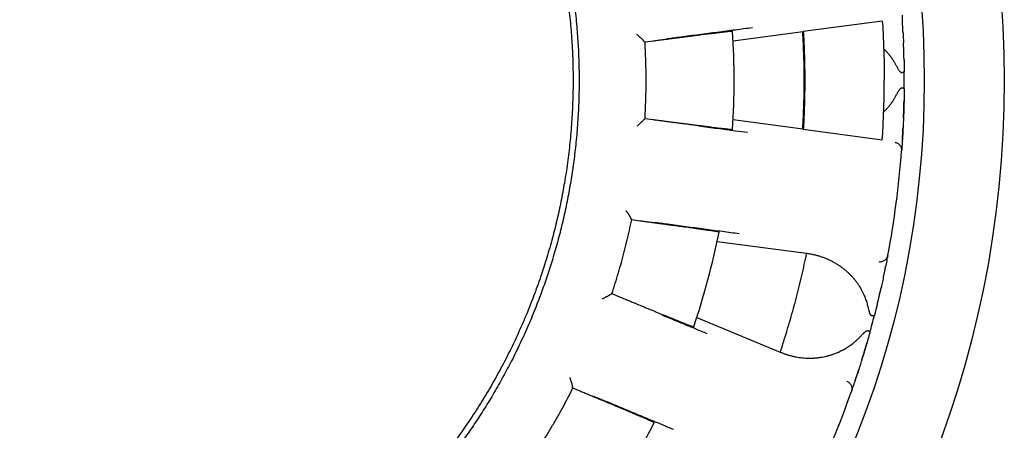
# Model space of a CAD drawing. Header units: millimetres. Extents: x 8 to 428, y 12 to 219.
# Tile 27 of 57: x 229 to 254, y 184 to 194. Entities that reach past the tile are written whole.
import ezdxf

# ---------------------------------------------------------------- set-up
doc = ezdxf.new("R2010")
doc.units = ezdxf.units.MM

msp = doc.modelspace()

# ---------------------------------------------------------------- linework, layer by layer
at = {"color": 7, "linetype": 'Continuous', "lineweight": 30}
for p, q in [((250.952, 194.456), (248.978, 194.196)), ((251.454, 194.449), (251.454, 194.45)), ((248.965, 194.184), (247.225, 193.954)), ((248.978, 194.196), (248.965, 194.184)), ((245.023, 193.927), (244.999, 193.942)), ((245.222, 193.953), (245.023, 193.927)), ((251.481, 193.907), (251.481, 193.909)), ((244.999, 192.007), (245.023, 192.022)), ((244.999, 192.004), (244.999, 192.007)), ((245.023, 192.022), (245.222, 191.996)), ((247.225, 191.994), (248.965, 191.765)), ((251.481, 192.04), (251.481, 192.042)), ((248.965, 191.765), (248.978, 191.753)), ((248.978, 191.753), (250.952, 191.493)), ((251.454, 191.499), (251.454, 191.5)), ((251.437, 191.25), (251.434, 191.214)), ((251.439, 191.28), (251.439, 191.281)), ((244.67, 189.509), (244.671, 189.512)), ((244.689, 189.488), (244.67, 189.509)), ((244.889, 189.462), (244.689, 189.488)), ((249.061, 188.651), (246.824, 188.945)), ((249.075, 188.649), (249.061, 188.651)), ((251.078, 188.543), (251.079, 188.545)), ((251.091, 188.609), (251.084, 188.574)), ((251.036, 188.328), (251.036, 188.329)), ((250.923, 187.798), (250.923, 187.8)), ((244.168, 187.638), (244.17, 187.64)), ((244.17, 187.64), (244.197, 187.649)), ((244.197, 187.649), (244.382, 187.572)), ((246.316, 187.052), (248.401, 186.188)), ((248.401, 186.188), (248.414, 186.183)), ((250.439, 185.994), (250.44, 185.996)), ((243.206, 185.313), (243.207, 185.315)), ((243.219, 185.287), (243.206, 185.313)), ((243.404, 185.211), (243.219, 185.287)), ((250.202, 185.271), (250.202, 185.273)), ((250.273, 185.479), (250.273, 185.48)), ((250.192, 185.243), (250.18, 185.209))]:
    msp.add_line(p, q, dxfattribs=at)
for radius in [26, 24]:
    msp.add_circle((228, 192.974), radius, dxfattribs=at)
for radius, start, end in [(19.25, 356.3481, 3.6519), (23.5, 0, 0.5253), (23.5, 359.4747, 0), (23.5, 349.2948, 355.7052), (19.25, 341.3481, 348.6519), (23.5, 344.4747, 345.5253), (23.5, 334.2948, 340.7052), (19.25, 326.3481, 333.6519)]:
    msp.add_arc((228, 192.974), radius, start, end, dxfattribs=at)
for points, knots in [([(228, 208.349), (228.079, 208.349), (228.237, 208.348), (228.473, 208.343), (228.71, 208.334), (228.946, 208.321), (229.182, 208.304), (229.418, 208.284), (229.654, 208.261), (229.892, 208.233), (230.135, 208.201), (230.38, 208.165), (230.624, 208.124), (230.868, 208.08), (231.112, 208.032), (231.354, 207.98), (231.596, 207.924), (231.836, 207.864), (232.076, 207.8), (232.314, 207.732), (232.552, 207.661), (232.784, 207.587), (233.01, 207.511), (233.23, 207.433), (233.449, 207.352), (233.667, 207.267), (233.885, 207.179), (234.102, 207.087), (234.318, 206.992), (234.534, 206.893), (234.747, 206.791), (234.959, 206.685), (235.169, 206.576), (235.378, 206.464), (235.588, 206.347), (235.799, 206.225), (236.012, 206.098), (236.222, 205.967), (236.431, 205.833), (236.637, 205.695), (236.841, 205.554), (237.043, 205.41), (237.242, 205.262), (237.439, 205.112), (237.634, 204.958), (237.826, 204.801), (238.011, 204.644), (238.191, 204.487), (238.365, 204.331), (238.537, 204.172), (238.706, 204.011), (238.873, 203.846), (239.038, 203.678), (239.202, 203.507), (239.363, 203.333), (239.521, 203.157), (239.676, 202.978), (239.829, 202.797), (239.978, 202.614), (240.128, 202.426), (240.276, 202.232), (240.424, 202.033), (240.568, 201.831), (240.71, 201.627), (240.848, 201.421), (240.982, 201.213), (241.113, 201.003), (241.241, 200.79), (241.365, 200.576), (241.486, 200.359), (241.604, 200.141), (241.715, 199.925), (241.821, 199.711), (241.922, 199.5), (242.02, 199.288), (242.114, 199.074), (242.206, 198.857), (242.294, 198.639), (242.38, 198.418), (242.462, 198.196), (242.54, 197.973), (242.616, 197.749), (242.687, 197.523), (242.756, 197.296), (242.821, 197.065), (242.885, 196.829), (242.945, 196.589), (243.001, 196.347), (243.054, 196.105), (243.102, 195.862), (243.147, 195.618), (243.187, 195.373), (243.224, 195.128), (243.257, 194.882), (243.286, 194.636), (243.31, 194.389), (243.331, 194.147), (243.347, 193.909), (243.36, 193.676), (243.368, 193.442), (243.374, 193.208), (243.375, 193.052), (243.375, 192.974)], [0, 0, 0, 0, 0.0098, 0.0196, 0.0294, 0.0392, 0.049, 0.0588, 0.0686, 0.0784, 0.088667, 0.098933, 0.1092, 0.119467, 0.129733, 0.14, 0.150267, 0.160533, 0.1708, 0.181067, 0.191333, 0.2016, 0.21128, 0.22096, 0.23064, 0.24032, 0.25, 0.2598, 0.2696, 0.2794, 0.2892, 0.299, 0.3088, 0.3186, 0.3284, 0.338667, 0.348933, 0.3592, 0.369467, 0.379733, 0.39, 0.400267, 0.410533, 0.4208, 0.431067, 0.441333, 0.4516, 0.46128, 0.47096, 0.48064, 0.49032, 0.5, 0.5098, 0.5196, 0.5294, 0.5392, 0.549, 0.5588, 0.5686, 0.5784, 0.588667, 0.598933, 0.6092, 0.619467, 0.629733, 0.64, 0.650267, 0.660533, 0.6708, 0.681067, 0.691333, 0.7016, 0.71128, 0.72096, 0.73064, 0.74032, 0.75, 0.7598, 0.7696, 0.7794, 0.7892, 0.799, 0.8088, 0.8186, 0.8284, 0.838667, 0.848933, 0.8592, 0.869467, 0.879733, 0.89, 0.900267, 0.910533, 0.9208, 0.931067, 0.941333, 0.9516, 0.96128, 0.97096, 0.98064, 0.99032, 1, 1, 1, 1]), ([(238.766, 203.74), (238.826, 203.68), (238.945, 203.559), (239.121, 203.374), (239.293, 203.186), (239.463, 202.996), (239.629, 202.802), (239.792, 202.606), (239.947, 202.413), (240.095, 202.223), (240.235, 202.036), (240.373, 201.847), (240.508, 201.656), (240.64, 201.463), (240.772, 201.262), (240.906, 201.053), (241.039, 200.836), (241.169, 200.617), (241.295, 200.395), (241.417, 200.171), (241.536, 199.946), (241.648, 199.724), (241.753, 199.508), (241.851, 199.296), (241.947, 199.082), (242.039, 198.868), (242.128, 198.651), (242.216, 198.427), (242.303, 198.195), (242.388, 197.955), (242.469, 197.713), (242.547, 197.47), (242.62, 197.226), (242.689, 196.981), (242.752, 196.741), (242.81, 196.507), (242.863, 196.279), (242.912, 196.051), (242.957, 195.822), (242.999, 195.592), (243.039, 195.354), (243.075, 195.109), (243.109, 194.856), (243.138, 194.603), (243.164, 194.349), (243.184, 194.095), (243.201, 193.841), (243.213, 193.593), (243.221, 193.353), (243.225, 193.119), (243.225, 192.885), (243.222, 192.651), (243.215, 192.418), (243.205, 192.177), (243.19, 191.93), (243.17, 191.676), (243.146, 191.422), (243.118, 191.168), (243.086, 190.915), (243.049, 190.663), (243.01, 190.418), (242.967, 190.181), (242.923, 189.952), (242.874, 189.723), (242.823, 189.495), (242.768, 189.268), (242.707, 189.035), (242.641, 188.796), (242.569, 188.552), (242.493, 188.308), (242.413, 188.066), (242.329, 187.825), (242.24, 187.586), (242.151, 187.355), (242.06, 187.132), (241.969, 186.917), (241.874, 186.703), (241.776, 186.491), (241.675, 186.28), (241.568, 186.065), (241.453, 185.845), (241.332, 185.621), (241.207, 185.398), (241.078, 185.178), (240.946, 184.96), (240.81, 184.745), (240.674, 184.537), (240.539, 184.338), (240.405, 184.146), (240.268, 183.957), (240.128, 183.77), (239.986, 183.585), (239.836, 183.396), (239.678, 183.205), (239.513, 183.011), (239.344, 182.819), (239.173, 182.631), (238.998, 182.445), (238.82, 182.262), (238.644, 182.088), (238.471, 181.921), (238.3, 181.761), (238.126, 181.605), (237.951, 181.45), (237.773, 181.299), (237.652, 181.2), (237.592, 181.151)], [0, 0, 0, 0, 0.01, 0.02, 0.03, 0.04, 0.05, 0.06, 0.0699999, 0.0791666, 0.0883333, 0.0975, 0.1066666, 0.1158333, 0.125, 0.135, 0.145, 0.155, 0.165, 0.175, 0.185, 0.1949999, 0.2041666, 0.2133333, 0.2225, 0.2316666, 0.2408333, 0.25, 0.26, 0.27, 0.28, 0.29, 0.3, 0.31, 0.3199999, 0.3291666, 0.3383333, 0.3475, 0.3566666, 0.3658333, 0.375, 0.385, 0.395, 0.405, 0.415, 0.425, 0.435, 0.4449999, 0.4541666, 0.4633333, 0.4725, 0.4816666, 0.4908333, 0.5, 0.51, 0.52, 0.53, 0.54, 0.55, 0.56, 0.5699999, 0.5791666, 0.5883333, 0.5975, 0.6066666, 0.6158333, 0.625, 0.635, 0.645, 0.655, 0.665, 0.675, 0.685, 0.6949999, 0.7041666, 0.7133333, 0.7225, 0.7316666, 0.7408333, 0.75, 0.76, 0.77, 0.78, 0.79, 0.8, 0.81, 0.8199999, 0.8291666, 0.8383333, 0.8475, 0.8566666, 0.8658333, 0.875, 0.885, 0.895, 0.905, 0.915, 0.925, 0.935, 0.9449999, 0.9541666, 0.9633333, 0.9725, 0.9816666, 0.9908333, 1, 1, 1, 1]), ([(251.444, 194.602), (251.444, 194.598), (251.445, 194.584), (251.447, 194.557), (251.449, 194.52), (251.451, 194.484), (251.453, 194.459), (251.454, 194.449)], [0, 0, 0, 0, 0.1156605, 0.3566676, 0.5965706, 0.8358462, 1, 1, 1, 1]), ([(251.47, 194.159), (251.47, 194.159), (251.47, 194.159), (251.47, 194.161), (251.47, 194.164), (251.469, 194.17), (251.469, 194.178), (251.468, 194.188), (251.468, 194.202), (251.467, 194.219), (251.466, 194.24), (251.465, 194.264), (251.463, 194.289), (251.462, 194.313), (251.461, 194.335), (251.459, 194.355), (251.458, 194.372), (251.457, 194.389), (251.457, 194.403), (251.456, 194.416), (251.455, 194.427), (251.454, 194.437), (251.454, 194.445), (251.454, 194.449)], [0, 0, 0, 0, 0.004743, 0.012023, 0.026723, 0.04537, 0.068267, 0.099045, 0.13081, 0.189817, 0.251737, 0.329206, 0.410717, 0.496287, 0.572944, 0.645026, 0.711741, 0.773105, 0.829132, 0.878973, 0.923806, 0.965464, 1, 1, 1, 1]), ([(244.999, 193.945), (244.999, 193.946), (244.998, 193.948), (244.995, 193.953), (244.991, 193.959), (244.984, 193.967), (244.975, 193.978), (244.966, 193.987), (244.96, 193.993), (244.957, 193.997), (244.953, 194), (244.95, 194.003), (244.946, 194.007), (244.943, 194.011), (244.936, 194.017), (244.926, 194.027), (244.911, 194.041), (244.895, 194.055), (244.878, 194.07), (244.861, 194.085), (244.842, 194.101), (244.828, 194.113), (244.821, 194.118)], [0, 0, 0, 0, 0.053451, 0.10828, 0.16477, 0.22318, 0.293141, 0.369088, 0.386995, 0.405219, 0.423762, 0.442627, 0.461815, 0.481327, 0.501167, 0.560722, 0.629687, 0.708088, 0.773096, 0.843419, 0.919056, 1, 1, 1, 1]), ([(247.211, 194.201), (247.21, 194.201), (247.209, 194.201), (247.199, 194.201), (247.184, 194.199), (247.163, 194.197), (247.135, 194.194), (247.101, 194.191), (247.062, 194.186), (247.017, 194.181), (246.967, 194.175), (246.912, 194.168), (246.863, 194.163), (246.825, 194.158), (246.799, 194.155), (246.772, 194.152), (246.744, 194.148), (246.716, 194.145), (246.687, 194.141), (246.657, 194.137), (246.614, 194.132), (246.555, 194.125), (246.478, 194.115), (246.397, 194.105), (246.311, 194.094), (246.22, 194.082), (246.125, 194.07), (246.029, 194.058), (245.934, 194.045), (245.84, 194.033), (245.744, 194.021), (245.644, 194.008), (245.542, 193.995), (245.437, 193.981), (245.33, 193.967), (245.258, 193.958), (245.222, 193.953)], [0, 0, 0, 0, 0.035302, 0.070669, 0.1061, 0.141596, 0.177158, 0.212786, 0.248481, 0.283527, 0.318638, 0.353815, 0.389057, 0.402922, 0.416797, 0.430682, 0.444577, 0.458483, 0.472399, 0.486325, 0.500262, 0.531932, 0.56422, 0.597128, 0.630654, 0.6648, 0.699566, 0.734951, 0.766422, 0.798367, 0.830787, 0.863681, 0.897049, 0.930892, 0.965209, 1, 1, 1, 1]), ([(245.573, 194.017), (245.687, 194.032), (245.953, 194.066), (246.371, 194.121), (246.828, 194.18), (247.273, 194.238), (247.566, 194.276), (247.707, 194.295)], [0, 0, 0, 0, 0.159715, 0.373553, 0.587391, 0.801228, 1, 1, 1, 1]), ([(251.47, 194.161), (251.47, 194.16), (251.471, 194.137), (251.473, 194.091), (251.477, 194.023), (251.479, 193.961), (251.481, 193.921), (251.481, 193.907)], [0, 0, 0, 0, 0.020258, 0.29318, 0.565994, 0.83924, 1, 1, 1, 1]), ([(244.999, 193.945), (244.999, 193.944), (244.999, 193.942), (244.999, 193.942), (244.999, 193.942)], [0, 0, 0, 0, 0.500001, 1, 1, 1, 1]), ([(251.495, 193.471), (251.494, 193.5), (251.493, 193.557), (251.491, 193.622), (251.49, 193.667), (251.489, 193.691), (251.488, 193.712), (251.488, 193.73), (251.487, 193.744), (251.487, 193.755), (251.487, 193.764), (251.486, 193.772), (251.486, 193.781), (251.486, 193.79), (251.485, 193.8), (251.485, 193.813), (251.484, 193.828), (251.484, 193.845), (251.483, 193.865), (251.482, 193.886), (251.482, 193.9), (251.481, 193.907)], [0, 0, 0, 0, 0.192599, 0.38357, 0.442783, 0.496915, 0.544956, 0.586912, 0.622793, 0.644707, 0.663943, 0.683877, 0.705222, 0.72688, 0.749562, 0.777661, 0.815254, 0.859124, 0.905617, 0.954364, 1, 1, 1, 1]), ([(251.307, 193.333), (251.296, 193.354), (251.275, 193.394), (251.24, 193.452), (251.203, 193.509), (251.164, 193.564), (251.123, 193.617), (251.08, 193.669), (251.034, 193.719), (251.002, 193.751), (250.986, 193.767)], [0, 0, 0, 0, 0.119833, 0.240708, 0.362851, 0.486481, 0.611811, 0.739045, 0.868379, 1, 1, 1, 1]), ([(251.495, 193.479), (251.495, 193.473), (251.495, 193.439), (251.497, 193.374), (251.498, 193.283), (251.499, 193.221), (251.499, 193.19)], [0, 0, 0, 0, 0.056796, 0.369833, 0.684034, 1, 1, 1, 1]), ([(251.307, 193.333), (251.311, 193.324), (251.321, 193.306), (251.335, 193.278), (251.35, 193.252), (251.366, 193.227), (251.383, 193.203), (251.398, 193.187), (251.411, 193.176), (251.419, 193.17), (251.426, 193.167), (251.434, 193.165), (251.438, 193.165), (251.441, 193.166)], [0, 0, 0, 0, 0.12958, 0.259986, 0.39029, 0.519864, 0.648582, 0.777031, 0.829757, 0.882409, 0.922067, 0.961651, 1, 1, 1, 1]), ([(251.499, 193.19), (251.498, 193.188), (251.497, 193.184), (251.485, 193.178), (251.467, 193.172), (251.449, 193.168), (251.441, 193.166)], [0, 0, 0, 0, 0.247633, 0.500007, 0.752377, 1, 1, 1, 1]), ([(243.375, 192.974), (243.375, 192.892), (243.374, 192.726), (243.368, 192.478), (243.358, 192.231), (243.344, 191.983), (243.326, 191.736), (243.304, 191.488), (243.278, 191.249), (243.25, 191.016), (243.22, 190.791), (243.186, 190.566), (243.148, 190.342), (243.108, 190.118), (243.064, 189.895), (243.017, 189.672), (242.966, 189.451), (242.913, 189.23), (242.856, 189.01), (242.795, 188.791), (242.733, 188.576), (242.669, 188.367), (242.603, 188.163), (242.535, 187.96), (242.464, 187.758), (242.386, 187.546), (242.3, 187.325), (242.207, 187.095), (242.111, 186.867), (242.01, 186.64), (241.906, 186.415), (241.799, 186.191), (241.691, 185.976), (241.582, 185.768), (241.474, 185.568), (241.363, 185.37), (241.249, 185.173), (241.133, 184.978), (241.013, 184.785), (240.89, 184.593), (240.765, 184.403), (240.637, 184.215), (240.506, 184.03), (240.372, 183.846), (240.239, 183.667), (240.105, 183.494), (239.972, 183.326), (239.836, 183.16), (239.698, 182.996), (239.55, 182.826), (239.393, 182.649), (239.225, 182.466), (239.054, 182.287), (238.88, 182.11), (238.703, 181.936), (238.524, 181.764), (238.347, 181.601), (238.172, 181.445), (238, 181.295), (237.827, 181.149), (237.651, 181.005), (237.473, 180.863), (237.293, 180.725), (237.11, 180.589), (236.926, 180.455), (236.74, 180.325), (236.552, 180.197), (236.362, 180.072), (236.174, 179.952), (235.988, 179.837), (235.804, 179.727), (235.619, 179.619), (235.432, 179.514), (235.234, 179.407), (235.024, 179.297), (234.802, 179.185), (234.579, 179.077), (234.354, 178.973), (234.127, 178.872), (233.899, 178.775), (233.675, 178.685), (233.457, 178.6), (233.244, 178.521), (233.03, 178.445), (232.814, 178.372), (232.598, 178.302), (232.38, 178.236), (232.162, 178.173), (231.943, 178.113), (231.722, 178.056), (231.501, 178.003), (231.28, 177.953), (231.061, 177.907), (230.847, 177.865), (230.636, 177.826), (230.424, 177.791), (230.212, 177.759), (230.071, 177.74), (230, 177.73)], [0, 0, 0, 0, 0.0112, 0.0224, 0.0336, 0.0448, 0.056, 0.0672, 0.0784, 0.088667, 0.098933, 0.1092, 0.119467, 0.129733, 0.14, 0.150267, 0.160533, 0.1708, 0.181067, 0.191333, 0.2016, 0.21128, 0.22096, 0.23064, 0.24032, 0.25, 0.2612, 0.2724, 0.2836, 0.2948, 0.306, 0.3172, 0.3284, 0.338667, 0.348933, 0.3592, 0.369467, 0.379733, 0.39, 0.400267, 0.410533, 0.4208, 0.431067, 0.441333, 0.4516, 0.46128, 0.47096, 0.48064, 0.49032, 0.5, 0.5112, 0.5224, 0.5336, 0.5448, 0.556, 0.5672, 0.5784, 0.588667, 0.598933, 0.6092, 0.619467, 0.629733, 0.64, 0.650267, 0.660533, 0.6708, 0.681067, 0.691333, 0.7016, 0.71128, 0.72096, 0.73064, 0.74032, 0.75, 0.7612, 0.7724, 0.7836, 0.7948, 0.806, 0.8172, 0.8284, 0.838667, 0.848933, 0.8592, 0.869467, 0.879733, 0.89, 0.900267, 0.910533, 0.9208, 0.931067, 0.941333, 0.9516, 0.96128, 0.97096, 0.98064, 0.99032, 1, 1, 1, 1]), ([(251.441, 192.783), (251.438, 192.783), (251.434, 192.784), (251.426, 192.782), (251.418, 192.778), (251.407, 192.77), (251.397, 192.76), (251.386, 192.747), (251.375, 192.733), (251.361, 192.713), (251.345, 192.686), (251.325, 192.651), (251.313, 192.627), (251.307, 192.615)], [0, 0, 0, 0, 0.036832, 0.073727, 0.127812, 0.182043, 0.259719, 0.337695, 0.415946, 0.493998, 0.662568, 0.831292, 1, 1, 1, 1]), ([(251.499, 192.759), (251.499, 192.76), (251.499, 192.762), (251.496, 192.765), (251.492, 192.768), (251.485, 192.771), (251.477, 192.775), (251.467, 192.778), (251.455, 192.781), (251.445, 192.782), (251.441, 192.783)], [0, 0, 0, 0, 0.115351, 0.234337, 0.356614, 0.481757, 0.609264, 0.738563, 0.869029, 1, 1, 1, 1]), ([(251.499, 192.759), (251.499, 192.728), (251.498, 192.666), (251.497, 192.575), (251.495, 192.486), (251.493, 192.399), (251.491, 192.314), (251.488, 192.231), (251.486, 192.151), (251.483, 192.073), (251.48, 191.998), (251.477, 191.926), (251.473, 191.858), (251.47, 191.792), (251.467, 191.729), (251.464, 191.67), (251.461, 191.614), (251.458, 191.562), (251.455, 191.526), (251.454, 191.509), (251.454, 191.506)], [0, 0, 0, 0, 0.0588183, 0.1173132, 0.1755967, 0.2337818, 0.2919822, 0.3503115, 0.4088826, 0.4672865, 0.5253815, 0.5832806, 0.6410979, 0.6989477, 0.7569444, 0.8152015, 0.8735568, 0.93161, 0.9894761, 1, 1, 1, 1]), ([(250.986, 192.182), (251.002, 192.198), (251.034, 192.23), (251.08, 192.28), (251.123, 192.332), (251.164, 192.385), (251.203, 192.44), (251.24, 192.497), (251.275, 192.555), (251.296, 192.595), (251.307, 192.615)], [0, 0, 0, 0, 0.131621, 0.260956, 0.38819, 0.51352, 0.63715, 0.759292, 0.880167, 1, 1, 1, 1]), ([(251.481, 192.042), (251.482, 192.049), (251.482, 192.063), (251.483, 192.083), (251.484, 192.102), (251.484, 192.12), (251.485, 192.135), (251.485, 192.148), (251.486, 192.16), (251.486, 192.173), (251.487, 192.187), (251.487, 192.201), (251.488, 192.218), (251.488, 192.237), (251.489, 192.258), (251.49, 192.282), (251.49, 192.309), (251.491, 192.337), (251.492, 192.369), (251.493, 192.402), (251.494, 192.439), (251.494, 192.464), (251.495, 192.477)], [0, 0, 0, 0, 0.044812, 0.09276, 0.138527, 0.181886, 0.219358, 0.250072, 0.274549, 0.306815, 0.339056, 0.372479, 0.410716, 0.454787, 0.50405, 0.558574, 0.618773, 0.684737, 0.755154, 0.831165, 0.91278, 1, 1, 1, 1]), ([(244.999, 192.004), (244.999, 192.003), (244.998, 192.001), (244.995, 191.996), (244.99, 191.989), (244.983, 191.981), (244.974, 191.97), (244.965, 191.961), (244.959, 191.954), (244.955, 191.95), (244.951, 191.947), (244.947, 191.943), (244.943, 191.939), (244.936, 191.932), (244.926, 191.922), (244.911, 191.909), (244.893, 191.893), (244.872, 191.874), (244.848, 191.853), (244.831, 191.838), (244.821, 191.83)], [0, 0, 0, 0, 0.053198, 0.108567, 0.166412, 0.227001, 0.298398, 0.373812, 0.394266, 0.415017, 0.436067, 0.457421, 0.479081, 0.501052, 0.559716, 0.628138, 0.706356, 0.794396, 0.892273, 1, 1, 1, 1]), ([(245.222, 191.996), (245.258, 191.991), (245.33, 191.982), (245.437, 191.968), (245.541, 191.954), (245.644, 191.941), (245.743, 191.928), (245.84, 191.916), (245.934, 191.903), (246.029, 191.891), (246.123, 191.879), (246.216, 191.867), (246.306, 191.856), (246.374, 191.847), (246.422, 191.841), (246.454, 191.837), (246.484, 191.833), (246.514, 191.829), (246.543, 191.826), (246.572, 191.822), (246.6, 191.819), (246.645, 191.813), (246.705, 191.805), (246.778, 191.796), (246.846, 191.788), (246.908, 191.781), (246.965, 191.774), (247.016, 191.768), (247.062, 191.763), (247.101, 191.758), (247.135, 191.754), (247.163, 191.752), (247.184, 191.749), (247.199, 191.748), (247.209, 191.748), (247.21, 191.748), (247.211, 191.748)], [0, 0, 0, 0, 0.034772, 0.069073, 0.102902, 0.13626, 0.169146, 0.201561, 0.233505, 0.264977, 0.299665, 0.333761, 0.367267, 0.400181, 0.412951, 0.42563, 0.438218, 0.450714, 0.463119, 0.475433, 0.487656, 0.499788, 0.535938, 0.572022, 0.608039, 0.643992, 0.679879, 0.715701, 0.751458, 0.787152, 0.822783, 0.85835, 0.893855, 0.929298, 0.964679, 1, 1, 1, 1]), ([(247.579, 191.671), (247.481, 191.683), (247.231, 191.716), (246.828, 191.768), (246.523, 191.808), (246.371, 191.828)], [0, 0, 0, 0, 0.244843, 0.622421, 1, 1, 1, 1]), ([(251.454, 191.5), (251.454, 191.505), (251.455, 191.515), (251.455, 191.528), (251.456, 191.544), (251.457, 191.56), (251.458, 191.577), (251.459, 191.595), (251.461, 191.614), (251.462, 191.639), (251.464, 191.667), (251.465, 191.699), (251.467, 191.725), (251.468, 191.743), (251.468, 191.754), (251.469, 191.766), (251.469, 191.776), (251.47, 191.784), (251.47, 191.788), (251.47, 191.789), (251.47, 191.79), (251.47, 191.79)], [0, 0, 0, 0, 0.045293, 0.099723, 0.161104, 0.230809, 0.29143, 0.357216, 0.428182, 0.503534, 0.613919, 0.717466, 0.814156, 0.848625, 0.88211, 0.914607, 0.945077, 0.969524, 0.987972, 0.995255, 1, 1, 1, 1]), ([(251.261, 191.428), (251.272, 191.426), (251.296, 191.421), (251.331, 191.406), (251.363, 191.385), (251.391, 191.356), (251.413, 191.323), (251.427, 191.287), (251.435, 191.251), (251.434, 191.226), (251.434, 191.214)], [0, 0, 0, 0, 0.117113, 0.240732, 0.369104, 0.499992, 0.630881, 0.759256, 0.88288, 1, 1, 1, 1]), ([(251.454, 191.5), (251.453, 191.49), (251.451, 191.465), (251.449, 191.429), (251.447, 191.392), (251.444, 191.359), (251.442, 191.331), (251.441, 191.307), (251.44, 191.295), (251.439, 191.289)], [0, 0, 0, 0, 0.103671, 0.255097, 0.406945, 0.559516, 0.711985, 0.863744, 1, 1, 1, 1]), ([(251.439, 191.281), (251.439, 191.278), (251.438, 191.269), (251.437, 191.259), (251.437, 191.252), (251.437, 191.25), (251.437, 191.25)], [0, 0, 0, 0, 0.175404, 0.449166, 0.72385, 1, 1, 1, 1]), ([(251.439, 191.281), (251.439, 191.283), (251.439, 191.287), (251.44, 191.294), (251.44, 191.301), (251.441, 191.309), (251.441, 191.317), (251.442, 191.326), (251.443, 191.336), (251.443, 191.343), (251.444, 191.347)], [0, 0, 0, 0, 0.0838582, 0.1983632, 0.315242, 0.4346623, 0.5626831, 0.7005906, 0.8506865, 1, 1, 1, 1]), ([(244.544, 189.726), (244.549, 189.718), (244.56, 189.704), (244.574, 189.683), (244.586, 189.664), (244.598, 189.646), (244.609, 189.63), (244.616, 189.618), (244.621, 189.611), (244.622, 189.608), (244.624, 189.605), (244.626, 189.603), (244.628, 189.6), (244.629, 189.597), (244.634, 189.59), (244.641, 189.578), (244.649, 189.563), (244.656, 189.549), (244.662, 189.538), (244.666, 189.529), (244.669, 189.521), (244.671, 189.516), (244.671, 189.513), (244.671, 189.512)], [0, 0, 0, 0, 0.081685, 0.157838, 0.228464, 0.293569, 0.359938, 0.419406, 0.431812, 0.44387, 0.455583, 0.466949, 0.47797, 0.488646, 0.498977, 0.572569, 0.642658, 0.709397, 0.772961, 0.833551, 0.891404, 0.946785, 1, 1, 1, 1]), ([(246.874, 189.187), (246.873, 189.187), (246.872, 189.188), (246.863, 189.19), (246.848, 189.192), (246.826, 189.196), (246.799, 189.2), (246.765, 189.205), (246.726, 189.211), (246.681, 189.218), (246.632, 189.225), (246.576, 189.233), (246.528, 189.24), (246.49, 189.245), (246.464, 189.249), (246.437, 189.253), (246.409, 189.257), (246.381, 189.261), (246.352, 189.265), (246.323, 189.269), (246.279, 189.275), (246.22, 189.283), (246.144, 189.294), (246.063, 189.305), (245.977, 189.316), (245.886, 189.329), (245.791, 189.341), (245.695, 189.354), (245.601, 189.367), (245.507, 189.38), (245.41, 189.393), (245.31, 189.406), (245.208, 189.42), (245.103, 189.434), (244.997, 189.448), (244.925, 189.457), (244.889, 189.462)], [0, 0, 0, 0, 0.035303, 0.07067, 0.106102, 0.141599, 0.177162, 0.212791, 0.248486, 0.283533, 0.318645, 0.353822, 0.389065, 0.40293, 0.416806, 0.430691, 0.444587, 0.458493, 0.472409, 0.486336, 0.500273, 0.531942, 0.56423, 0.597137, 0.630662, 0.664808, 0.699572, 0.734956, 0.766427, 0.798371, 0.83079, 0.863684, 0.897051, 0.930893, 0.96521, 1, 1, 1, 1]), ([(245.244, 189.433), (245.358, 189.418), (245.624, 189.383), (246.042, 189.327), (246.498, 189.266), (246.944, 189.207), (247.237, 189.168), (247.378, 189.149)], [0, 0, 0, 0, 0.159715, 0.373553, 0.587391, 0.801228, 1, 1, 1, 1]), ([(248.401, 186.188), (248.431, 186.279), (248.49, 186.46), (248.575, 186.733), (248.656, 187.007), (248.733, 187.282), (248.807, 187.556), (248.876, 187.83), (248.941, 188.102), (249.003, 188.376), (249.042, 188.559), (249.061, 188.651)], [0, 0, 0, 0, 0.112, 0.224, 0.336, 0.4479999, 0.5599999, 0.67, 0.78, 0.89, 1, 1, 1, 1]), ([(250.606, 187.289), (250.602, 187.307), (250.593, 187.344), (250.578, 187.399), (250.562, 187.452), (250.544, 187.506), (250.523, 187.559), (250.498, 187.618), (250.468, 187.681), (250.442, 187.732), (250.422, 187.766), (250.412, 187.783), (250.402, 187.801), (250.392, 187.818), (250.381, 187.835), (250.359, 187.868), (250.326, 187.916), (250.28, 187.977), (250.231, 188.037), (250.189, 188.083), (250.155, 188.118), (250.13, 188.142), (250.105, 188.166), (250.08, 188.189), (250.054, 188.212), (250.027, 188.235), (249.987, 188.267), (249.934, 188.308), (249.866, 188.355), (249.797, 188.398), (249.725, 188.439), (249.652, 188.476), (249.577, 188.51), (249.499, 188.542), (249.418, 188.57), (249.334, 188.596), (249.248, 188.618), (249.162, 188.636), (249.104, 188.644), (249.075, 188.649)], [0, 0, 0, 0, 0.021827, 0.04386, 0.066127, 0.088659, 0.11148, 0.135066, 0.166902, 0.19919, 0.20773, 0.216306, 0.224919, 0.23357, 0.242261, 0.250992, 0.284746, 0.318833, 0.353305, 0.38821, 0.404037, 0.419965, 0.435998, 0.452141, 0.468397, 0.484771, 0.501265, 0.540543, 0.580015, 0.619727, 0.659725, 0.700052, 0.74075, 0.780876, 0.824657, 0.868414, 0.912194, 0.956041, 1, 1, 1, 1]), ([(250.868, 188.448), (250.88, 188.447), (250.904, 188.445), (250.942, 188.451), (250.978, 188.463), (251.012, 188.483), (251.042, 188.509), (251.065, 188.54), (251.082, 188.574), (251.088, 188.598), (251.091, 188.609)], [0, 0, 0, 0, 0.11712, 0.240744, 0.369119, 0.500008, 0.630896, 0.759267, 0.882887, 1, 1, 1, 1]), ([(251.066, 188.479), (251.065, 188.475), (251.063, 188.461), (251.057, 188.434), (251.05, 188.398), (251.043, 188.363), (251.038, 188.338), (251.036, 188.328)], [0, 0, 0, 0, 0.116358, 0.357165, 0.596869, 0.835947, 1, 1, 1, 1]), ([(251.066, 188.478), (251.066, 188.481), (251.067, 188.485), (251.069, 188.492), (251.07, 188.499), (251.071, 188.505), (251.072, 188.509), (251.073, 188.514), (251.074, 188.519), (251.075, 188.525), (251.076, 188.531), (251.077, 188.537), (251.078, 188.541), (251.078, 188.543)], [0, 0, 0, 0, 0.08737, 0.202336, 0.303877, 0.392077, 0.466998, 0.534829, 0.613064, 0.702786, 0.804013, 0.916772, 1, 1, 1, 1]), ([(251.084, 188.574), (251.084, 188.574), (251.084, 188.572), (251.083, 188.565), (251.081, 188.555), (251.079, 188.546), (251.078, 188.543)], [0, 0, 0, 0, 0.273352, 0.545274, 0.816306, 1, 1, 1, 1]), ([(250.977, 188.044), (250.977, 188.044), (250.977, 188.044), (250.977, 188.046), (250.978, 188.049), (250.979, 188.055), (250.981, 188.063), (250.983, 188.072), (250.986, 188.086), (250.989, 188.103), (250.994, 188.124), (250.999, 188.147), (251.004, 188.171), (251.009, 188.195), (251.013, 188.216), (251.017, 188.236), (251.021, 188.253), (251.024, 188.269), (251.027, 188.283), (251.029, 188.296), (251.032, 188.306), (251.034, 188.317), (251.035, 188.325), (251.036, 188.328)], [0, 0, 0, 0, 0.004813, 0.012086, 0.026786, 0.04544, 0.068345, 0.099128, 0.130894, 0.189903, 0.251823, 0.329291, 0.410799, 0.496364, 0.573013, 0.645087, 0.711794, 0.773152, 0.829174, 0.879012, 0.923842, 0.965498, 1, 1, 1, 1]), ([(250.977, 188.046), (250.977, 188.045), (250.972, 188.023), (250.963, 187.978), (250.948, 187.911), (250.935, 187.851), (250.926, 187.812), (250.923, 187.798)], [0, 0, 0, 0, 0.0202572, 0.2931661, 0.5659666, 0.8391986, 1, 1, 1, 1]), ([(250.823, 187.374), (250.83, 187.401), (250.843, 187.457), (250.858, 187.52), (250.869, 187.564), (250.874, 187.587), (250.879, 187.607), (250.883, 187.625), (250.886, 187.639), (250.889, 187.649), (250.891, 187.658), (250.892, 187.666), (250.894, 187.675), (250.897, 187.684), (250.899, 187.694), (250.902, 187.706), (250.905, 187.72), (250.909, 187.738), (250.913, 187.757), (250.918, 187.777), (250.921, 187.791), (250.923, 187.798)], [0, 0, 0, 0, 0.192601, 0.383577, 0.44279, 0.496924, 0.544967, 0.586925, 0.622808, 0.644724, 0.66396, 0.683893, 0.705235, 0.726894, 0.749573, 0.777668, 0.815259, 0.859134, 0.905635, 0.95439, 1, 1, 1, 1]), ([(244.168, 187.638), (244.168, 187.637), (244.167, 187.634), (244.162, 187.63), (244.156, 187.625), (244.147, 187.619), (244.136, 187.611), (244.125, 187.605), (244.117, 187.6), (244.112, 187.597), (244.108, 187.594), (244.103, 187.592), (244.098, 187.589), (244.089, 187.584), (244.077, 187.577), (244.059, 187.568), (244.038, 187.557), (244.013, 187.545), (243.984, 187.531), (243.963, 187.521), (243.952, 187.516)], [0, 0, 0, 0, 0.053198, 0.108567, 0.166412, 0.227001, 0.298398, 0.373812, 0.394266, 0.415017, 0.436067, 0.457421, 0.479081, 0.501052, 0.559716, 0.628138, 0.706356, 0.794396, 0.892273, 1, 1, 1, 1]), ([(244.382, 187.572), (244.416, 187.558), (244.483, 187.53), (244.582, 187.489), (244.68, 187.449), (244.775, 187.41), (244.868, 187.371), (244.958, 187.334), (245.046, 187.298), (245.134, 187.262), (245.222, 187.226), (245.309, 187.19), (245.392, 187.156), (245.456, 187.13), (245.501, 187.111), (245.531, 187.1), (245.559, 187.088), (245.587, 187.076), (245.614, 187.065), (245.641, 187.055), (245.667, 187.044), (245.709, 187.027), (245.765, 187.004), (245.833, 186.977), (245.896, 186.951), (245.955, 186.928), (246.008, 186.906), (246.056, 186.887), (246.099, 186.87), (246.136, 186.856), (246.167, 186.843), (246.193, 186.834), (246.213, 186.826), (246.228, 186.821), (246.237, 186.818), (246.238, 186.818), (246.239, 186.818)], [0, 0, 0, 0, 0.034771, 0.069071, 0.1029, 0.136257, 0.169143, 0.201557, 0.2335, 0.264971, 0.299658, 0.333754, 0.367259, 0.400173, 0.412942, 0.425621, 0.438208, 0.450705, 0.463109, 0.475423, 0.487646, 0.499777, 0.535928, 0.572013, 0.608031, 0.643984, 0.679872, 0.715695, 0.751453, 0.787148, 0.822779, 0.858347, 0.893853, 0.929297, 0.964679, 1, 1, 1, 1]), ([(250.691, 187.092), (250.689, 187.093), (250.685, 187.094), (250.678, 187.098), (250.672, 187.103), (250.666, 187.11), (250.661, 187.117), (250.656, 187.125), (250.651, 187.134), (250.647, 187.144), (250.641, 187.158), (250.635, 187.177), (250.627, 187.2), (250.62, 187.227), (250.613, 187.257), (250.608, 187.278), (250.606, 187.289)], [0, 0, 0, 0, 0.036931, 0.076253, 0.118922, 0.165689, 0.206446, 0.250416, 0.297777, 0.34867, 0.403209, 0.499354, 0.606956, 0.726189, 0.857175, 1, 1, 1, 1]), ([(250.825, 187.381), (250.823, 187.375), (250.815, 187.342), (250.799, 187.279), (250.777, 187.191), (250.762, 187.131), (250.754, 187.101)], [0, 0, 0, 0, 0.056939, 0.369929, 0.6840822, 1, 1, 1, 1]), ([(246.575, 186.647), (246.483, 186.685), (246.25, 186.782), (245.874, 186.937), (245.59, 187.054), (245.449, 187.112)], [0, 0, 0, 0, 0.244843, 0.622421, 1, 1, 1, 1]), ([(250.754, 187.101), (250.753, 187.099), (250.751, 187.096), (250.743, 187.093), (250.733, 187.092), (250.723, 187.091), (250.712, 187.091), (250.704, 187.092), (250.697, 187.092), (250.693, 187.092), (250.691, 187.092)], [0, 0, 0, 0, 0.210644, 0.396845, 0.558586, 0.695852, 0.808634, 0.896921, 0.960709, 1, 1, 1, 1]), ([(248.414, 186.183), (248.439, 186.173), (248.489, 186.154), (248.565, 186.128), (248.641, 186.106), (248.719, 186.086), (248.798, 186.07), (248.878, 186.057), (248.96, 186.048), (249.043, 186.041), (249.128, 186.039), (249.194, 186.04), (249.241, 186.042), (249.269, 186.044), (249.298, 186.046), (249.326, 186.049), (249.355, 186.052), (249.383, 186.056), (249.427, 186.062), (249.488, 186.073), (249.563, 186.089), (249.637, 186.109), (249.708, 186.131), (249.774, 186.155), (249.822, 186.174), (249.853, 186.188), (249.87, 186.195), (249.886, 186.202), (249.902, 186.21), (249.918, 186.218), (249.946, 186.232), (249.985, 186.252), (250.036, 186.281), (250.085, 186.312), (250.134, 186.344), (250.181, 186.378), (250.229, 186.415), (250.277, 186.455), (250.327, 186.5), (250.374, 186.546), (250.405, 186.579), (250.42, 186.595)], [0, 0, 0, 0, 0.039965, 0.079839, 0.119654, 0.159444, 0.199243, 0.239086, 0.279683, 0.321257, 0.362469, 0.403365, 0.417074, 0.430754, 0.444408, 0.458037, 0.471644, 0.48523, 0.498797, 0.535312, 0.571257, 0.606672, 0.641604, 0.671982, 0.702056, 0.709887, 0.7177, 0.725495, 0.733274, 0.741037, 0.748785, 0.773942, 0.798781, 0.823327, 0.847607, 0.871648, 0.894969, 0.921756, 0.94816, 0.974225, 1, 1, 1, 1]), ([(250.643, 186.684), (250.634, 186.654), (250.618, 186.595), (250.593, 186.507), (250.568, 186.422), (250.544, 186.338), (250.519, 186.257), (250.496, 186.177), (250.472, 186.1), (250.449, 186.026), (250.427, 185.954), (250.405, 185.886), (250.385, 185.82), (250.364, 185.758), (250.345, 185.698), (250.327, 185.642), (250.309, 185.588), (250.293, 185.539), (250.281, 185.505), (250.276, 185.488), (250.275, 185.486)], [0, 0, 0, 0, 0.058823, 0.117323, 0.175612, 0.233802, 0.292007, 0.350342, 0.408918, 0.467327, 0.525427, 0.583331, 0.641153, 0.699008, 0.75701, 0.815272, 0.873632, 0.93169, 0.989562, 1, 1, 1, 1]), ([(250.42, 186.595), (250.427, 186.603), (250.44, 186.618), (250.46, 186.638), (250.475, 186.653), (250.485, 186.663), (250.492, 186.67), (250.498, 186.675), (250.504, 186.681), (250.51, 186.686), (250.519, 186.693), (250.531, 186.703), (250.546, 186.713), (250.559, 186.719), (250.57, 186.723), (250.578, 186.725), (250.586, 186.725), (250.59, 186.723), (250.592, 186.723)], [0, 0, 0, 0, 0.131925, 0.252999, 0.36328, 0.403669, 0.442411, 0.479512, 0.51498, 0.548826, 0.58106, 0.674241, 0.756785, 0.829363, 0.877857, 0.921894, 0.962266, 1, 1, 1, 1]), ([(250.643, 186.684), (250.643, 186.686), (250.643, 186.689), (250.639, 186.694), (250.634, 186.699), (250.628, 186.703), (250.624, 186.706), (250.619, 186.709), (250.613, 186.713), (250.604, 186.717), (250.596, 186.721), (250.592, 186.723)], [0, 0, 0, 0, 0.160573, 0.321105, 0.481595, 0.556323, 0.628212, 0.697264, 0.763481, 0.887385, 1, 1, 1, 1]), ([(250.44, 185.996), (250.442, 186.003), (250.446, 186.016), (250.452, 186.035), (250.458, 186.054), (250.463, 186.071), (250.467, 186.086), (250.471, 186.098), (250.475, 186.11), (250.478, 186.122), (250.482, 186.135), (250.487, 186.149), (250.492, 186.165), (250.497, 186.183), (250.503, 186.203), (250.51, 186.226), (250.518, 186.252), (250.526, 186.279), (250.535, 186.309), (250.544, 186.341), (250.555, 186.376), (250.562, 186.401), (250.566, 186.413)], [0, 0, 0, 0, 0.044787, 0.092743, 0.138518, 0.181881, 0.219352, 0.250062, 0.274536, 0.306801, 0.339042, 0.372466, 0.410704, 0.454777, 0.504041, 0.558567, 0.618768, 0.684734, 0.755152, 0.831165, 0.91278, 1, 1, 1, 1]), ([(250.273, 185.48), (250.275, 185.485), (250.278, 185.494), (250.282, 185.507), (250.287, 185.521), (250.292, 185.537), (250.297, 185.553), (250.303, 185.57), (250.309, 185.589), (250.317, 185.612), (250.326, 185.639), (250.336, 185.669), (250.344, 185.694), (250.349, 185.711), (250.353, 185.722), (250.356, 185.733), (250.359, 185.742), (250.362, 185.75), (250.363, 185.754), (250.364, 185.755), (250.364, 185.755), (250.364, 185.755)], [0, 0, 0, 0, 0.045257, 0.099684, 0.161061, 0.23076, 0.291376, 0.357154, 0.428112, 0.503456, 0.613836, 0.71738, 0.81407, 0.84854, 0.882026, 0.914525, 0.945003, 0.969459, 0.987909, 0.995185, 1, 1, 1, 1]), ([(243.14, 185.554), (243.143, 185.546), (243.149, 185.529), (243.157, 185.505), (243.164, 185.484), (243.171, 185.464), (243.177, 185.445), (243.181, 185.432), (243.184, 185.424), (243.185, 185.421), (243.186, 185.417), (243.187, 185.414), (243.188, 185.411), (243.189, 185.408), (243.191, 185.4), (243.195, 185.387), (243.199, 185.37), (243.202, 185.355), (243.205, 185.343), (243.207, 185.333), (243.207, 185.325), (243.207, 185.319), (243.207, 185.316), (243.207, 185.315)], [0, 0, 0, 0, 0.081685, 0.157838, 0.228464, 0.293569, 0.359938, 0.419406, 0.431812, 0.44387, 0.455583, 0.466949, 0.47797, 0.488646, 0.498977, 0.572569, 0.642658, 0.709397, 0.772961, 0.833551, 0.891404, 0.946785, 1, 1, 1, 1]), ([(250.068, 185.46), (250.078, 185.455), (250.1, 185.445), (250.13, 185.421), (250.155, 185.392), (250.175, 185.358), (250.188, 185.32), (250.192, 185.282), (250.19, 185.244), (250.183, 185.221), (250.18, 185.209)], [0, 0, 0, 0, 0.1171134, 0.2407325, 0.3691043, 0.4999921, 0.6308811, 0.7592562, 0.8828803, 1, 1, 1, 1]), ([(250.202, 185.273), (250.201, 185.269), (250.198, 185.261), (250.195, 185.252), (250.192, 185.244), (250.192, 185.243), (250.192, 185.243)], [0, 0, 0, 0, 0.1755044, 0.4492333, 0.7238833, 1, 1, 1, 1]), ([(250.202, 185.273), (250.203, 185.274), (250.204, 185.278), (250.206, 185.285), (250.209, 185.292), (250.211, 185.299), (250.214, 185.306), (250.217, 185.315), (250.22, 185.324), (250.222, 185.331), (250.223, 185.334)], [0, 0, 0, 0, 0.083803, 0.198447, 0.315469, 0.435036, 0.563215, 0.701291, 0.85157, 1, 1, 1, 1]), ([(250.273, 185.48), (250.27, 185.47), (250.262, 185.446), (250.25, 185.412), (250.238, 185.378), (250.229, 185.351), (250.225, 185.338), (250.223, 185.333)], [0, 0, 0, 0, 0.162916, 0.400823, 0.639394, 0.879101, 1, 1, 1, 1]), ([(245.25, 184.431), (245.25, 184.431), (245.249, 184.432), (245.24, 184.437), (245.226, 184.443), (245.207, 184.452), (245.181, 184.463), (245.15, 184.477), (245.114, 184.493), (245.073, 184.511), (245.026, 184.531), (244.975, 184.553), (244.93, 184.572), (244.895, 184.587), (244.87, 184.597), (244.846, 184.608), (244.82, 184.619), (244.794, 184.63), (244.767, 184.641), (244.739, 184.653), (244.699, 184.67), (244.644, 184.693), (244.573, 184.723), (244.497, 184.755), (244.417, 184.788), (244.333, 184.824), (244.244, 184.861), (244.156, 184.898), (244.067, 184.935), (243.98, 184.971), (243.89, 185.009), (243.797, 185.047), (243.702, 185.087), (243.604, 185.128), (243.505, 185.169), (243.438, 185.197), (243.404, 185.211)], [0, 0, 0, 0, 0.0353037, 0.0706717, 0.1061043, 0.1416021, 0.1771656, 0.2127953, 0.2484917, 0.2835394, 0.3186521, 0.3538301, 0.3890738, 0.4029391, 0.4168146, 0.4307004, 0.4445964, 0.4585028, 0.4724194, 0.4863464, 0.5002838, 0.5319521, 0.5642392, 0.5971453, 0.6306706, 0.6648151, 0.6995789, 0.7349623, 0.7664318, 0.7983758, 0.830794, 0.8636867, 0.8970536, 0.9308948, 0.9652103, 1, 1, 1, 1]), ([(243.74, 185.091), (243.846, 185.047), (244.094, 184.944), (244.483, 184.782), (244.908, 184.605), (245.323, 184.432), (245.596, 184.319), (245.727, 184.264)], [0, 0, 0, 0, 0.159715, 0.373553, 0.587391, 0.801228, 1, 1, 1, 1])]:
    msp.add_open_spline(points, degree=3, knots=knots, dxfattribs=at)
for points in [[(250.952, 194.456), (250.958, 194.357), (250.97, 194.16), (250.983, 193.864), (250.993, 193.567), (250.999, 193.271), (251, 193.073), (251, 192.974)], [(249, 192.974), (249, 193.075), (248.999, 193.277), (248.992, 193.579), (248.981, 193.882), (248.971, 194.083), (248.965, 194.184)], [(248.978, 194.196), (248.982, 194.114), (248.991, 193.952), (249.001, 193.707), (249.008, 193.463), (249.012, 193.219), (249.013, 193.056), (249.013, 192.974)], [(245.023, 192.022), (245.028, 192.113), (245.037, 192.294), (245.045, 192.566), (245.05, 192.838), (245.05, 193.11), (245.045, 193.383), (245.037, 193.655), (245.028, 193.836), (245.023, 193.927)], [(248.965, 191.765), (248.971, 191.866), (248.981, 192.067), (248.992, 192.369), (248.999, 192.672), (249, 192.874), (249, 192.974)], [(249.013, 192.974), (249.013, 192.893), (249.012, 192.73), (249.008, 192.486), (249.001, 192.241), (248.991, 191.997), (248.982, 191.834), (248.978, 191.753)], [(250.952, 191.493), (250.958, 191.592), (250.97, 191.789), (250.983, 192.085), (250.993, 192.381), (250.999, 192.678), (251, 192.876), (251, 192.974)], [(244.197, 187.649), (244.225, 187.735), (244.28, 187.908), (244.359, 188.168), (244.434, 188.43), (244.504, 188.693), (244.57, 188.957), (244.633, 189.222), (244.671, 189.399), (244.689, 189.488)], [(242.266, 183.638), (242.316, 183.714), (242.414, 183.867), (242.558, 184.098), (242.698, 184.332), (242.834, 184.567), (242.966, 184.805), (243.095, 185.045), (243.177, 185.207), (243.219, 185.287)]]:
    msp.add_open_spline(points, degree=3, dxfattribs=at)

doc.saveas('drawing.dxf')
